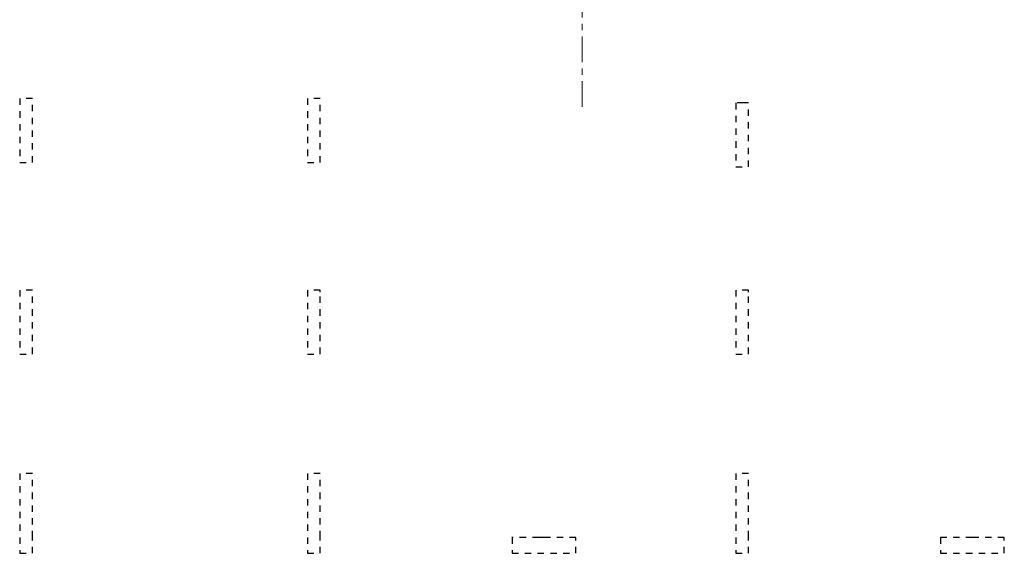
# Model space of a CAD drawing. Header units: metres. Extents: x -38 to 106, y -15 to 20.
# Tile 15 of 40: x 37 to 52, y 0 to 8. Entities that reach past the tile are written whole.
import ezdxf

# ---------------------------------------------------------------- set-up
doc = ezdxf.new("R2010")
doc.units = ezdxf.units.M
for name, pattern in [('______11', [0.5, 0.4, -0.05, 0, -0.05]), ('______2', [0.0405, 0.03, -0.0105]), ('______5', [1.1, 0.8, -0.1, 0.1, -0.1])]:
    doc.linetypes.add(name, pattern=pattern)
doc.layers.add('XR$3$Осевая линия (1)', color=7, linetype='______5', lineweight=13)
doc.layers.add('XR$7$Стена_ бетон несущ.', color=7, linetype='Continuous', lineweight=70, true_color=0xb4b496)

msp = doc.modelspace()

# ---------------------------------------------------------------- linework, layer by layer
at = {"layer": 'XR$3$Осевая линия (1)', "color": 253, "linetype": '______11', "lineweight": 13, "true_color": 0xa0a0a0, "transparency": 33554687}
msp.add_line((45.65, 6.74), (45.65, 18.62), dxfattribs=at)
at = {"layer": 'XR$7$Стена_ бетон несущ.', "color": 253, "linetype": '______2', "lineweight": -3, "true_color": 0xa0a0a0, "transparency": 33554687}
for p, q in [((36.85, 6.87), (36.85, 5.87)), ((37.05, 6.87), (36.85, 6.87)), ((37.05, 5.87), (37.05, 6.87)), ((41.35, 6.87), (41.35, 6.67)), ((41.55, 6.87), (41.35, 6.87)), ((41.55, 6.67), (41.55, 6.87)), ((48.17, 6.8), (48.05, 6.8)), ((48.05, 6.8), (48.05, 6.6)), ((48.25, 6.8), (48.17, 6.8)), ((48.25, 6.6), (48.25, 6.8)), ((41.35, 6.67), (41.35, 5.87)), ((41.55, 5.87), (41.55, 6.67)), ((48.05, 6.6), (48.05, 5.8)), ((48.25, 5.8), (48.25, 6.6)), ((36.85, 5.87), (37.05, 5.87)), ((41.35, 5.87), (41.55, 5.87)), ((48.05, 5.8), (48.25, 5.8)), ((36.85, 3.87), (36.85, 2.87)), ((37.05, 3.87), (36.85, 3.87)), ((37.05, 2.87), (37.05, 3.87)), ((41.35, 3.87), (41.35, 2.87)), ((41.55, 3.87), (41.35, 3.87)), ((41.55, 3.8404), (41.55, 3.87)), ((48.25, 3.87), (48.05, 3.87)), ((48.05, 3.87), (48.05, 2.87)), ((48.25, 3.84), (48.25, 3.87)), ((41.55, 2.87), (41.55, 3.8404)), ((48.25, 2.87), (48.25, 3.84)), ((36.85, 2.87), (37.05, 2.87)), ((41.35, 2.87), (41.55, 2.87)), ((48.05, 2.87), (48.25, 2.87)), ((37.05, 1), (36.85, 1)), ((36.85, 1), (36.85, 0)), ((37.05, 0), (37.05, 1)), ((41.55, 1), (41.35, 1)), ((41.35, 1), (41.35, 0)), ((41.55, 0), (41.55, 1)), ((48.25, 1), (48.05, 1)), ((48.05, 1), (48.05, 0)), ((48.25, 0), (48.25, 1)), ((36.85, 0), (36.85, -0.25)), ((37.05, -0.25), (37.05, 0)), ((37.05, 0), (37.05, 0)), ((41.35, 0), (41.35, -0.25)), ((41.55, -0.25), (41.55, 0)), ((44.9699, 0), (44.55, 0)), ((44.55, 0), (44.55, -0.25)), ((45.0499, 0), (44.9699, 0)), ((45.55, 0), (45.0499, 0)), ((45.55, -0.25), (45.55, 0)), ((48.05, 0), (48.05, -0.25)), ((48.25, -0.25), (48.25, 0)), ((51.7498, 0), (51.25, 0)), ((51.25, 0), (51.25, -0.25)), ((51.8298, 0), (51.7498, 0)), ((52.25, 0), (51.8298, 0)), ((52.25, -0.25), (52.25, 0)), ((36.85, -0.25), (37.05, -0.25)), ((37.05, -0.25), (37.05, -0.25)), ((41.35, -0.25), (41.55, -0.25)), ((44.55, -0.25), (45.55, -0.25)), ((48.05, -0.25), (48.25, -0.25)), ((51.25, -0.25), (52.25, -0.25))]:
    msp.add_line(p, q, dxfattribs=at)

doc.saveas('drawing.dxf')
